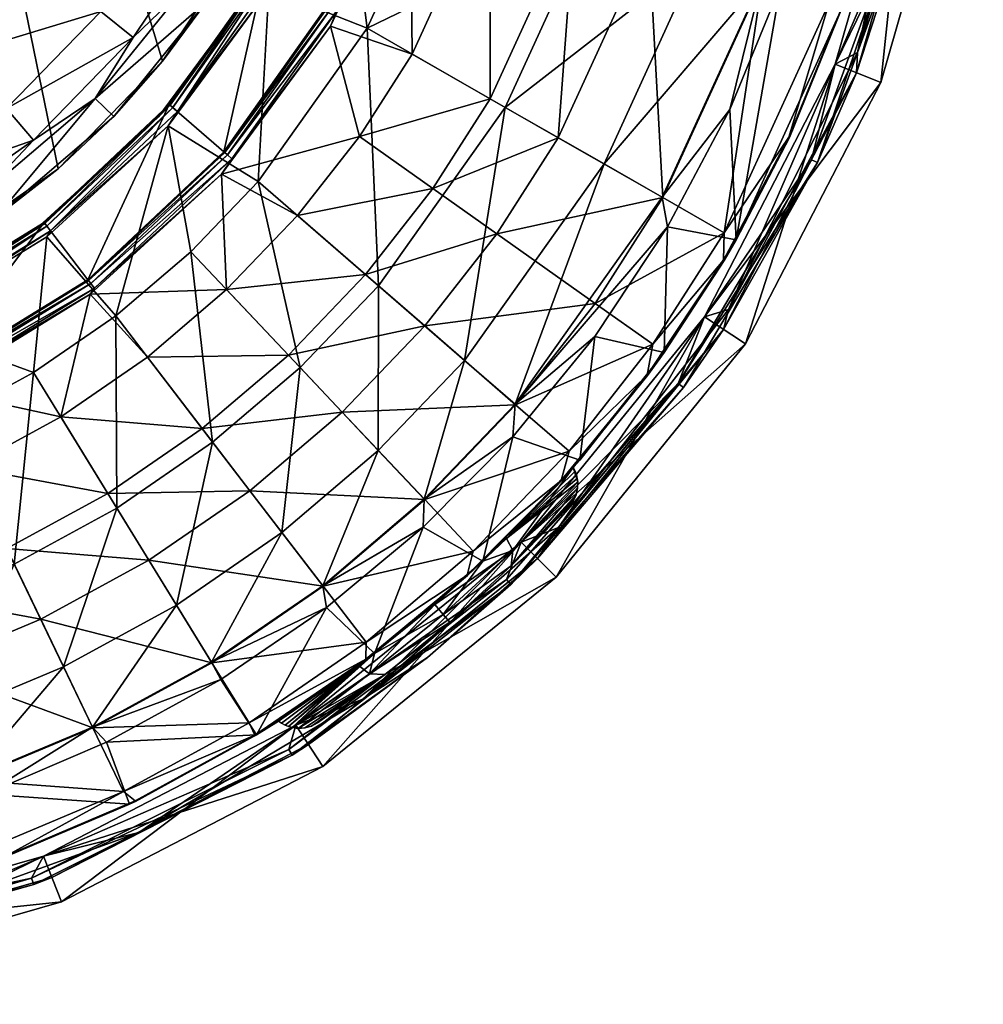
# Model space of a CAD drawing. Header units: centimetres. Extents: x -25.2 to 4.4, y -8.1 to 31.1.
# Tile 9 of 256: x -19.2 to -16.3, y -8.1 to -5.1. Entities that reach past the tile are written whole.
import ezdxf

# ---------------------------------------------------------------- set-up
doc = ezdxf.new("R2010")
doc.units = ezdxf.units.CM
for name, color, linetype, true_color in [('289', 7, 'Continuous', 0x080888), ('291', 7, 'Continuous', 0x080888), ('295', 7, 'Continuous', 0x080888)]:
    doc.layers.add(name, color=color, linetype=linetype, true_color=true_color)

msp = doc.modelspace()

# ---------------------------------------------------------------- meshes
at = {"layer": '289', "color": 254, "true_color": 0xcad1ee}
mesh = msp.add_polyface(dxfattribs=at)
corners = [(-16.7993, -5.5518, 16.4444), (-16.5301, -4.7523, 16.4644), (-16.5107, -4.7572, 16.4444), (-16.3988, -3.8856, 16.4644), (-16.3788, -3.8866, 16.4444), (-16.8173, -5.5432, 16.4644), (-16.5152, -4.4531, 16.4644), (-16.5152, -4.4531, 27.6144), (-16.4448, -3.7753, 27.2196), (-16.4436, -3.6956, 27.412), (-16.4435, -3.6716, 27.4144), (-16.4438, -3.7194, 27.4049), (-16.4441, -3.7413, 27.3931), (-16.4444, -3.7599, 27.3778), (-16.4448, -3.7753, 27.3591), (-16.4451, -3.787, 27.3372), (-16.4453, -3.7942, 27.3134), (-16.4454, -3.7966, 27.2894), (-16.4453, -3.7942, 27.2653), (-16.4438, -3.7194, 27.1739), (-16.4436, -3.6956, 27.1667), (-16.4441, -3.7413, 27.1857), (-16.4444, -3.7599, 27.201), (-16.4451, -3.787, 27.2415), (-16.7451, -5.2525, 27.6144), (-16.7451, -5.2525, 16.4644), (-17.1436, -6.0218, 16.4644), (-16.6056, -5.3077, 27.6144), (-16.5152, -4.4531, 27.6144), (-16.7451, -5.2525, 27.6144), (-17.0181, -6.1039, 27.6144), (-16.4435, -3.6716, 27.6144), (-16.3677, -4.4804, 27.6144), (-16.2935, -3.6716, 27.6144), (-16.2935, -3.6716, 27.6144), (-16.3677, -4.4804, 16.1144), (-16.2935, -3.6716, 16.1144), (-16.6056, -5.3077, 16.1144), (-16.6056, -5.3077, 27.6144), (-17.0181, -6.1039, 16.1144), (-16.3677, -4.4804, 27.6144), (-16.7451, -5.2525, 16.4644), (-16.5301, -4.7523, 16.4644), (-16.8173, -5.5432, 16.4644), (-16.5152, -4.4531, 16.4644), (-16.3988, -3.8856, 16.4644), (-16.4435, -3.6716, 16.4644), (-16.4464, -4.4658, 16.3344), (-16.3788, -3.8866, 16.4444), (-16.3735, -3.6716, 16.4444), (-16.5107, -4.7572, 16.4444), (-16.68, -5.2783, 16.3344), (-16.7993, -5.5518, 16.4444), (-16.7451, -5.2525, 16.1144), (-16.6056, -5.3077, 16.1144), (-17.1436, -6.0218, 16.1144), (-16.3677, -4.4804, 16.1144), (-16.5152, -4.4531, 16.1144), (-16.2935, -3.6716, 16.1144), (-16.447, -4.3513, 16.3144), (-16.4464, -4.4658, 16.3344), (-16.3935, -3.6716, 16.3144), (-16.6774, -5.2162, 16.3144), (-16.68, -5.2783, 16.3344), (-17.07, -5.9998, 16.3144), (-16.7451, -5.2525, 16.3144), (-16.7451, -5.2525, 16.1144), (-17.1436, -6.0218, 16.1144), (-16.5152, -4.4531, 16.1144), (-16.5152, -4.4531, 16.3144), (-16.4435, -3.6716, 16.3144), (-16.5152, -4.4531, 16.3144), (-16.447, -4.3513, 16.3144), (-16.4435, -3.6716, 16.3144), (-16.6774, -5.2162, 16.3144), (-16.7451, -5.2525, 16.3144), (-17.07, -5.9998, 16.3144)]
mesh.append_faces([[corners[k] for k in face] for face in [(0, 1, 2), (2, 3, 4), (2, 1, 3), (1, 0, 5), (6, 7, 8), (9, 7, 10), (11, 7, 9), (12, 7, 11), (13, 7, 12), (14, 7, 13), (15, 7, 14), (16, 7, 15), (17, 7, 16), (18, 7, 17), (6, 19, 20), (6, 21, 19), (6, 22, 21), (23, 7, 18), (8, 7, 23), (24, 25, 26), (7, 25, 24), (6, 8, 22), (7, 6, 25), (27, 28, 29), (29, 30, 27), (31, 32, 33), (28, 32, 31), (28, 27, 32), (34, 35, 36), (37, 38, 39), (35, 38, 37), (35, 40, 38), (35, 34, 40), (41, 42, 43), (44, 42, 41), (44, 45, 42), (46, 45, 44), (47, 48, 49), (47, 50, 48), (51, 50, 47), (51, 52, 50), (53, 54, 55), (53, 56, 54), (57, 56, 53), (57, 58, 56), (59, 60, 61), (62, 60, 59), (62, 63, 60), (64, 63, 62), (65, 66, 67), (65, 68, 66), (69, 68, 65), (70, 68, 69), (71, 72, 73), (71, 74, 72), (75, 74, 71), (75, 76, 74)]], dxfattribs={"color": 254})
mesh = msp.add_polyface(dxfattribs=at)
corners = [(-18.4102, -7.3401, 16.4644), (-17.733, -6.837, 16.4444), (-18.3995, -7.357, 16.4444), (-17.7468, -6.8225, 16.4644), (-17.2234, -6.2255, 16.4644), (-17.2072, -6.2372, 16.4444), (-16.7993, -5.5518, 16.4444), (-16.8173, -5.5432, 16.4644), (-17.7015, -6.7086, 27.6144), (-18.3883, -7.2665, 16.4644), (-18.3883, -7.2665, 27.6144), (-17.7015, -6.7086, 16.4644), (-17.1436, -6.0218, 27.6144), (-17.1436, -6.0218, 16.4644), (-16.7451, -5.2525, 27.6144), (-17.1436, -6.0218, 27.6144), (-17.0181, -6.1039, 27.6144), (-16.7451, -5.2525, 27.6144), (-17.5954, -6.8146, 27.6144), (-17.7015, -6.7086, 27.6144), (-18.3062, -7.392, 27.6144), (-18.3883, -7.2665, 27.6144), (-18.3062, -7.392, 16.1144), (-18.3062, -7.392, 27.6144), (-19.1024, -7.8045, 27.6144), (-17.5954, -6.8146, 16.1144), (-17.5954, -6.8146, 27.6144), (-17.0181, -6.1039, 16.1144), (-17.0181, -6.1039, 27.6144), (-16.6056, -5.3077, 27.6144), (-18.3883, -7.2665, 16.4644), (-17.7468, -6.8225, 16.4644), (-18.4102, -7.3401, 16.4644), (-17.7015, -6.7086, 16.4644), (-17.2234, -6.2255, 16.4644), (-17.1436, -6.0218, 16.4644), (-16.8173, -5.5432, 16.4644), (-16.7451, -5.2525, 16.4644), (-17.085, -6.0601, 16.3344), (-16.7993, -5.5518, 16.4444), (-16.68, -5.2783, 16.3344), (-17.2072, -6.2372, 16.4444), (-17.652, -6.7581, 16.3344), (-17.733, -6.837, 16.4444), (-17.9873, -7.0603, 16.3344), (-18.3995, -7.357, 16.4444), (-18.35, -7.325, 16.3344), (-17.0181, -6.1039, 16.1144), (-17.7015, -6.7086, 16.1144), (-17.1436, -6.0218, 16.1144), (-16.6056, -5.3077, 16.1144), (-18.3883, -7.2665, 16.1144), (-17.5954, -6.8146, 16.1144), (-18.3062, -7.392, 16.1144), (-17.07, -5.9998, 16.3144), (-17.085, -6.0601, 16.3344), (-16.68, -5.2783, 16.3344), (-17.5876, -6.6633, 16.3144), (-17.652, -6.7581, 16.3344), (-18.1846, -7.1867, 16.3144), (-17.9873, -7.0603, 16.3344), (-18.35, -7.325, 16.3344), (-18.8669, -7.5928, 16.3144), (-18.3883, -7.2665, 16.3144), (-17.7015, -6.7086, 16.1144), (-18.3883, -7.2665, 16.1144), (-17.7015, -6.7086, 16.3144), (-17.1436, -6.0218, 16.3144), (-17.1436, -6.0218, 16.1144), (-16.7451, -5.2525, 16.3144), (-17.1436, -6.0218, 16.3144), (-17.07, -5.9998, 16.3144), (-16.7451, -5.2525, 16.3144), (-17.5876, -6.6633, 16.3144), (-17.7015, -6.7086, 16.3144), (-18.1846, -7.1867, 16.3144), (-18.3883, -7.2665, 16.3144), (-18.8669, -7.5928, 16.3144)]
mesh.append_faces([[corners[k] for k in face] for face in [(0, 1, 2), (3, 1, 0), (4, 1, 3), (4, 5, 1), (4, 6, 5), (7, 6, 4), (8, 9, 10), (8, 11, 9), (12, 11, 8), (12, 13, 11), (14, 13, 12), (15, 16, 17), (15, 18, 16), (19, 18, 15), (19, 20, 18), (21, 20, 19), (22, 23, 24), (25, 23, 22), (25, 26, 23), (27, 26, 25), (27, 28, 26), (27, 29, 28), (30, 31, 32), (33, 31, 30), (33, 34, 31), (35, 34, 33), (35, 36, 34), (37, 36, 35), (38, 39, 40), (38, 41, 39), (42, 41, 38), (42, 43, 41), (44, 43, 42), (44, 45, 43), (46, 45, 44), (47, 48, 49), (49, 50, 47), (51, 52, 53), (48, 52, 51), (48, 47, 52), (54, 55, 56), (57, 55, 54), (57, 58, 55), (59, 58, 57), (59, 60, 58), (59, 61, 60), (62, 61, 59), (63, 64, 65), (66, 64, 63), (67, 64, 66), (67, 68, 64), (69, 68, 67), (70, 71, 72), (70, 73, 71), (74, 73, 70), (74, 75, 73), (76, 75, 74), (76, 77, 75)]], dxfattribs={"color": 254})
mesh = msp.add_polyface(dxfattribs=at)
corners = [(-20.0588, -7.9631, 16.4644), (-20.5101, -8.0306, 16.4444), (-20.9536, -8.0313, 16.4444), (-20.0557, -7.9828, 16.4444), (-19.1939, -7.7327, 16.4644), (-19.1868, -7.7514, 16.4444), (-18.3995, -7.357, 16.4444), (-18.4102, -7.3401, 16.4644), (-19.957, -7.8949, 27.6144), (-20.7385, -7.9666, 16.4644), (-20.7385, -7.9666, 27.6144), (-19.957, -7.8949, 16.4644), (-19.1576, -7.665, 27.6144), (-19.1576, -7.665, 16.4644), (-18.3883, -7.2665, 27.6144), (-18.3883, -7.2665, 16.4644), (-18.3883, -7.2665, 27.6144), (-19.1024, -7.8045, 27.6144), (-18.3062, -7.392, 27.6144), (-19.1576, -7.665, 27.6144), (-19.9297, -8.0423, 27.6144), (-19.957, -7.8949, 27.6144), (-20.7385, -8.1166, 27.6144), (-20.7385, -7.9666, 27.6144), (-20.7385, -8.1166, 16.1144), (-19.9297, -8.0423, 27.6144), (-20.7385, -8.1166, 27.6144), (-19.9297, -8.0423, 16.1144), (-19.1024, -7.8045, 16.1144), (-19.1024, -7.8045, 27.6144), (-18.3062, -7.392, 16.1144), (-20.7385, -7.9666, 16.4644), (-20.0588, -7.9631, 16.4644), (-20.9526, -8.0113, 16.4644), (-19.957, -7.8949, 16.4644), (-19.1939, -7.7327, 16.4644), (-19.1576, -7.665, 16.4644), (-18.4102, -7.3401, 16.4644), (-18.3883, -7.2665, 16.4644), (-19.1318, -7.7301, 16.3344), (-18.3995, -7.357, 16.4444), (-18.35, -7.325, 16.3344), (-19.1868, -7.7514, 16.4444), (-19.9443, -7.9637, 16.3344), (-20.0557, -7.9828, 16.4444), (-20.7385, -8.0366, 16.3344), (-20.5101, -8.0306, 16.4444), (-20.7385, -7.9666, 16.1144), (-19.9297, -8.0423, 16.1144), (-20.7385, -8.1166, 16.1144), (-19.957, -7.8949, 16.1144), (-19.1024, -7.8045, 16.1144), (-19.1576, -7.665, 16.1144), (-18.3062, -7.392, 16.1144), (-18.3883, -7.2665, 16.1144), (-18.8669, -7.5928, 16.3144), (-19.1318, -7.7301, 16.3344), (-18.35, -7.325, 16.3344), (-19.6578, -7.88, 16.3144), (-19.9443, -7.9637, 16.3344), (-20.5244, -8.0113, 16.3144), (-20.7385, -8.0366, 16.3344), (-20.7385, -7.9666, 16.3144), (-19.957, -7.8949, 16.1144), (-20.7385, -7.9666, 16.1144), (-19.957, -7.8949, 16.3144), (-19.1576, -7.665, 16.1144), (-19.1576, -7.665, 16.3144), (-18.3883, -7.2665, 16.3144), (-18.3883, -7.2665, 16.1144), (-19.1576, -7.665, 16.3144), (-18.8669, -7.5928, 16.3144), (-18.3883, -7.2665, 16.3144), (-19.6578, -7.88, 16.3144), (-19.957, -7.8949, 16.3144), (-20.5244, -8.0113, 16.3144), (-20.7385, -7.9666, 16.3144)]
mesh.append_faces([[corners[k] for k in face] for face in [(0, 1, 2), (0, 3, 1), (4, 3, 0), (4, 5, 3), (4, 6, 5), (7, 6, 4), (8, 9, 10), (8, 11, 9), (12, 11, 8), (12, 13, 11), (14, 13, 12), (14, 15, 13), (16, 17, 18), (19, 17, 16), (19, 20, 17), (21, 20, 19), (21, 22, 20), (23, 22, 21), (24, 25, 26), (27, 25, 24), (28, 25, 27), (28, 29, 25), (30, 29, 28), (31, 32, 33), (34, 32, 31), (34, 35, 32), (36, 35, 34), (36, 37, 35), (38, 37, 36), (39, 40, 41), (39, 42, 40), (43, 42, 39), (43, 44, 42), (45, 44, 43), (45, 46, 44), (47, 48, 49), (50, 48, 47), (50, 51, 48), (52, 51, 50), (52, 53, 51), (54, 53, 52), (55, 56, 57), (58, 56, 55), (58, 59, 56), (60, 59, 58), (60, 61, 59), (62, 63, 64), (65, 63, 62), (65, 66, 63), (67, 66, 65), (68, 66, 67), (68, 69, 66), (70, 71, 72), (70, 73, 71), (74, 73, 70), (74, 75, 73), (76, 75, 74)]], dxfattribs={"color": 254})
at = {"layer": '291', "color": 7, "true_color": 0xffffff}
mesh = msp.add_polyface(dxfattribs=at)
corners = [(-18.2917, -5.0735, 21.0144), (-18.2917, -5.0735, 20.2611), (-18.0774, -4.6048, 20.2611), (-18.6078, -5.5188, 21.0144), (-18.285, -4.532, 21.0144), (-18.0774, -4.6048, 21.0144), (-18.1694, -4.0712, 21.0144), (-18.2917, -5.0735, 21.0144), (-18.4826, -4.9641, 21.0144), (-18.6078, -5.5188, 21.0144), (-18.2634, -5.0897, 20.1516), (-18.2824, -5.1358, 20.1417), (-18.0402, -4.6179, 20.1417), (-18.2888, -5.0751, 20.2247), (-18.2917, -5.0735, 20.2611), (-18.6053, -5.521, 20.2247), (-18.0774, -4.6048, 20.2611), (-18.0467, -4.6156, 20.1516), (-18.2795, -5.0804, 20.1875), (-18.0642, -4.6095, 20.1875), (-18.5972, -5.528, 20.1875), (-18.4826, -4.9641, 21.0144), (-18.5053, -5.0029, 20.1821), (-18.774, -5.3747, 21.0144), (-18.285, -4.532, 20.1821), (-18.285, -4.532, 21.0144), (-18.1694, -4.0712, 21.0144), (-18.1694, -4.0712, 20.1821), (-18.1406, -3.5685, 21.0144), (-18.4704, -4.9711, 20.1085), (-18.2543, -4.5428, 20.0727), (-18.4543, -4.9803, 20.0727), (-18.4704, -5.0237, 20.0613), (-18.7494, -5.3961, 20.0727), (-18.2468, -4.5454, 20.0613), (-18.5053, -5.0029, 20.1821), (-18.4797, -4.9657, 20.1457), (-18.7715, -5.3769, 20.1457), (-18.285, -4.532, 20.1821), (-18.2819, -4.5331, 20.1457), (-18.2718, -4.5367, 20.1085), (-18.7634, -5.3839, 20.1085), (-18.2468, -4.5454, 20.0613), (-18.1713, -5.1424, 19.6047), (-18.4704, -5.0237, 20.0613), (-18.2468, -4.5454, 20.0613), (-18.1372, -4.0762, 20.0727), (-18.1227, -4.0322, 20.0613), (-18.2543, -4.5428, 20.0727), (-18.1556, -4.0734, 20.1085), (-18.2718, -4.5367, 20.1085), (-18.1661, -4.0717, 20.1457), (-18.2819, -4.5331, 20.1457), (-18.1694, -4.0712, 20.1821), (-18.285, -4.532, 20.1821)]
mesh.append_faces([[corners[k] for k in face] for face in [(0, 1, 2), (3, 1, 0), (4, 5, 6), (4, 7, 5), (8, 7, 4), (8, 9, 7), (10, 11, 12), (13, 14, 15), (13, 16, 14), (17, 18, 10), (19, 13, 18), (20, 10, 18), (15, 18, 13), (21, 22, 23), (21, 24, 22), (25, 24, 21), (26, 24, 25), (26, 27, 24), (28, 27, 26), (29, 30, 31), (31, 32, 33), (31, 34, 32), (31, 30, 34), (35, 36, 37), (38, 36, 35), (39, 36, 38), (40, 36, 39), (40, 29, 36), (30, 29, 40), (33, 29, 31), (41, 36, 29), (42, 43, 44), (45, 46, 47), (48, 46, 45), (48, 49, 46), (50, 49, 48), (50, 51, 49), (52, 51, 50), (53, 52, 54), (53, 51, 52)]], dxfattribs={"color": 7})
mesh = msp.add_polyface(dxfattribs=at)
corners = [(-18.2634, -5.0897, 20.1516), (-18.0402, -4.6179, 20.1417), (-18.0467, -4.6156, 20.1516), (-18.0743, -4.6059, 20.2247), (-18.0774, -4.6048, 20.2611), (-18.2888, -5.0751, 20.2247), (-18.2795, -5.0804, 20.1875), (-18.0642, -4.6095, 20.1875), (-16.7635, -5.0656, 16.8424), (-16.8863, -5.4743, 16.487), (-16.725, -5.0791, 16.487), (-17.0835, -5.7657, 16.8424), (-16.9668, -4.9943, 17.8508), (-17.2705, -5.6585, 17.8508), (-17.3128, -4.873, 18.8384), (-17.5886, -5.4763, 18.8384), (-17.5383, -4.7939, 19.3138), (-17.7959, -5.3575, 19.3138), (-17.797, -4.7032, 19.7716), (-18.0338, -5.2212, 19.7716), (-18.0402, -4.6179, 20.1417), (-18.2824, -5.1358, 20.1417), (-18.1944, -5.4727, 19.7716), (-17.9706, -5.6312, 19.3138), (-16.8863, -5.4743, 16.487), (-16.7232, -5.0798, 16.4425), (-16.725, -5.0791, 16.487), (-16.8845, -5.4751, 16.4425), (-17.4493, -5.5561, 17.7591), (-16.9688, -4.9936, 16.7917), (-17.2723, -5.6575, 16.7917), (-17.0658, -5.3903, 16.1144), (-16.912, -5.0135, 16.1144), (-17.9465, -4.6507, 19.6047), (-18.1713, -5.1424, 19.6047), (-18.2468, -4.5454, 20.0613), (-17.4885, -4.8113, 18.7072), (-17.7502, -5.3837, 18.7072), (-17.1613, -4.9261, 17.7591), (-18.1363, -5.9276, 18.7072), (-16.7232, -5.0798, 16.1144), (-16.8845, -5.4751, 16.4425), (-17.0464, -5.7869, 16.1144), (-16.7232, -5.0798, 16.4425), (-16.5339, -4.3256, 16.1144), (-16.7232, -5.0798, 16.1144), (-16.912, -5.0135, 16.1144), (-16.7968, -4.6232, 16.1144), (-17.0464, -5.7869, 16.1144), (-17.0658, -5.3903, 16.1144), (-16.6042, -4.6698, 16.487), (-16.7635, -5.0656, 16.8424), (-16.725, -5.0791, 16.487), (-16.5761, -4.319, 16.8424), (-16.9668, -4.9943, 17.8508), (-16.7232, -5.0798, 16.4425), (-16.6042, -4.6698, 16.487), (-16.725, -5.0791, 16.487), (-16.9688, -4.9936, 16.7917), (-16.7968, -4.6232, 16.1144), (-16.912, -5.0135, 16.1144)]
mesh.append_faces([[corners[k] for k in face] for face in [(0, 1, 2), (3, 4, 5), (6, 2, 7), (5, 7, 3), (8, 9, 10), (8, 11, 9), (12, 11, 8), (12, 13, 11), (14, 13, 12), (14, 15, 13), (16, 15, 14), (16, 17, 15), (18, 17, 16), (18, 19, 17), (20, 19, 18), (21, 19, 20), (22, 17, 19), (17, 22, 23), (24, 25, 26), (25, 24, 27), (28, 29, 30), (31, 29, 32), (31, 30, 29), (33, 34, 35), (36, 34, 33), (36, 37, 34), (38, 37, 36), (38, 28, 37), (29, 28, 38), (39, 34, 37), (40, 41, 42), (40, 43, 41), (44, 43, 40), (45, 46, 47), (48, 46, 45), (48, 49, 46), (50, 51, 52), (53, 54, 51), (55, 56, 57), (58, 59, 60)]], dxfattribs={"color": 7})
mesh = msp.add_polyface(dxfattribs=at)
corners = [(-18.6078, -5.5188, 21.0144), (-18.6078, -5.5188, 20.2611), (-18.2917, -5.0735, 20.2611), (-19.0219, -5.9089, 21.0144), (-18.774, -5.3747, 21.0144), (-18.6078, -5.5188, 21.0144), (-18.4826, -4.9641, 21.0144), (-19.0219, -5.9089, 21.0144), (-19.1558, -5.7343, 21.0144), (-18.5832, -5.5402, 20.1516), (-18.2824, -5.1358, 20.1417), (-18.2634, -5.0897, 20.1516), (-18.6152, -5.5869, 20.1417), (-19.0021, -5.9347, 20.1516), (-18.6053, -5.521, 20.2247), (-18.6078, -5.5188, 20.2611), (-19.0199, -5.9115, 20.2247), (-18.2917, -5.0735, 20.2611), (-18.5972, -5.528, 20.1875), (-18.2795, -5.0804, 20.1875), (-19.0133, -5.92, 20.1875), (-19.1558, -5.7343, 21.0144), (-18.8079, -5.413, 20.1821), (-19.1715, -5.7463, 20.1821), (-18.774, -5.3747, 21.0144), (-18.5053, -5.0029, 20.1821), (-18.2824, -5.1358, 20.1417), (-18.1944, -5.4727, 19.7716), (-18.0338, -5.2212, 19.7716), (-18.6152, -5.5869, 20.1417), (-18.3833, -5.7135, 19.7716), (-17.9706, -5.6312, 19.3138), (-18.1761, -5.8931, 19.3138), (-19.136, -5.7602, 20.0727), (-18.7778, -5.4402, 20.0613), (-19.147, -5.7786, 20.0613), (-18.7494, -5.3961, 20.0727), (-18.4704, -5.0237, 20.0613), (-18.8079, -5.413, 20.1821), (-19.1538, -5.737, 20.1457), (-19.1715, -5.7463, 20.1821), (-18.7715, -5.3769, 20.1457), (-18.5053, -5.0029, 20.1821), (-18.7634, -5.3839, 20.1085), (-19.1473, -5.7455, 20.1085), (-18.4704, -4.9711, 20.1085), (-18.4797, -4.9657, 20.1457), (-18.7778, -5.4402, 20.0613), (-18.9375, -6.0189, 19.6047), (-19.147, -5.7786, 20.0613), (-18.503, -5.6097, 19.6047), (-18.7082, -5.8237, 19.6047), (-18.4704, -5.0237, 20.0613), (-18.1713, -5.1424, 19.6047), (-18.1363, -5.9276, 18.7072)]
mesh.append_faces([[corners[k] for k in face] for face in [(0, 1, 2), (3, 1, 0), (4, 5, 6), (4, 7, 5), (8, 7, 4), (9, 10, 11), (9, 12, 10), (13, 12, 9), (14, 15, 16), (14, 17, 15), (11, 18, 9), (19, 14, 18), (20, 9, 18), (16, 18, 14), (21, 22, 23), (24, 22, 21), (24, 25, 22), (26, 27, 28), (29, 27, 26), (29, 30, 27), (30, 31, 27), (31, 30, 32), (33, 34, 35), (36, 34, 33), (36, 37, 34), (38, 39, 40), (38, 41, 39), (42, 41, 38), (33, 43, 36), (43, 33, 44), (44, 41, 43), (41, 44, 39), (45, 36, 43), (46, 43, 41), (47, 48, 49), (47, 50, 51), (52, 50, 47), (52, 53, 50), (53, 54, 50)]], dxfattribs={"color": 7})
mesh = msp.add_polyface(dxfattribs=at)
corners = [(-17.3182, -6.1995, 16.487), (-17.3005, -6.1056, 16.8424), (-17.5557, -6.431, 16.8424), (-17.0853, -5.8495, 16.487), (-17.0835, -5.7657, 16.8424), (-16.8863, -5.4743, 16.487), (-18.2473, -6.3122, 18.8384), (-17.7186, -6.2898, 17.8508), (-17.9956, -6.0496, 18.8384), (-18.1761, -5.8931, 19.3138), (-17.7756, -5.7692, 18.8384), (-17.9706, -5.6312, 19.3138), (-17.5886, -5.4763, 18.8384), (-17.7959, -5.3575, 19.3138), (-17.4764, -5.9811, 17.8508), (-17.2705, -5.6585, 17.8508), (-17.3166, -6.2007, 16.4425), (-17.3182, -6.1995, 16.487), (-17.5789, -6.5217, 16.4425), (-17.0853, -5.8495, 16.487), (-17.0836, -5.8505, 16.4425), (-16.8863, -5.4743, 16.487), (-16.8845, -5.4751, 16.4425), (-17.2555, -5.748, 16.1144), (-17.2723, -5.6575, 16.7917), (-17.0658, -5.3903, 16.1144), (-17.7201, -6.2884, 16.7917), (-17.4776, -6.0818, 16.1144), (-17.7275, -6.3876, 16.1144), (-18.1371, -6.429, 17.7591), (-18.1363, -5.9276, 18.7072), (-17.8742, -6.1548, 17.7591), (-17.4493, -5.5561, 17.7591), (-17.7502, -5.3837, 18.7072), (-17.2656, -6.1303, 16.1144), (-17.3166, -6.2007, 16.4425), (-17.5431, -6.4814, 16.3144), (-17.0836, -5.8505, 16.4425), (-17.0464, -5.7869, 16.1144), (-16.8845, -5.4751, 16.4425), (-17.0464, -5.7869, 16.1144), (-17.2555, -5.748, 16.1144), (-17.0658, -5.3903, 16.1144), (-17.2656, -6.1303, 16.1144), (-17.4776, -6.0818, 16.1144), (-17.5234, -6.4589, 16.1144)]
mesh.append_faces([[corners[k] for k in face] for face in [(0, 1, 2), (3, 1, 0), (3, 4, 1), (5, 4, 3), (6, 7, 8), (9, 10, 11), (10, 9, 8), (11, 12, 13), (12, 11, 10), (8, 14, 10), (14, 8, 7), (10, 15, 12), (15, 10, 14), (7, 1, 14), (1, 7, 2), (14, 4, 15), (4, 14, 1), (16, 17, 18), (16, 19, 17), (20, 19, 16), (20, 21, 19), (22, 21, 20), (23, 24, 25), (23, 26, 24), (27, 26, 23), (28, 26, 27), (29, 30, 31), (26, 32, 24), (32, 26, 31), (31, 33, 32), (33, 31, 30), (34, 35, 36), (34, 37, 35), (38, 37, 34), (38, 39, 37), (40, 41, 42), (43, 41, 40), (43, 44, 41), (45, 44, 43)]], dxfattribs={"color": 7})
mesh = msp.add_polyface(dxfattribs=at)
corners = [(-19.0219, -5.9089, 21.0144), (-19.0219, -5.9089, 20.2611), (-18.6078, -5.5188, 20.2611), (-19.5168, -6.2131, 21.0144), (-19.1558, -5.7343, 21.0144), (-19.5168, -6.2131, 21.0144), (-19.0219, -5.9089, 21.0144), (-19.0021, -5.9347, 20.1516), (-19.0151, -5.9533, 20.1417), (-18.6152, -5.5869, 20.1417), (-19.5026, -6.2425, 20.1516), (-19.4879, -6.2431, 20.1417), (-19.0199, -5.9115, 20.2247), (-19.0219, -5.9089, 20.2611), (-19.5153, -6.2162, 20.2247), (-18.6078, -5.5188, 20.2611), (-18.5832, -5.5402, 20.1516), (-19.0133, -5.92, 20.1875), (-18.5972, -5.528, 20.1875), (-19.5107, -6.2258, 20.1875), (-19.1558, -5.7343, 21.0144), (-19.1715, -5.7463, 20.1821), (-19.6014, -6.0097, 20.1821), (-18.6152, -5.5869, 20.1417), (-18.5994, -5.9389, 19.7716), (-18.3833, -5.7135, 19.7716), (-19.0151, -5.9533, 20.1417), (-18.841, -6.1446, 19.7716), (-19.1051, -6.3265, 19.7716), (-19.4879, -6.2431, 20.1417), (-18.6741, -6.3622, 19.3138), (-18.4113, -6.1384, 19.3138), (-18.1761, -5.8931, 19.3138), (-18.2473, -6.3122, 18.8384), (-17.9956, -6.0496, 18.8384), (-19.136, -5.7602, 20.0727), (-19.147, -5.7786, 20.0613), (-19.5837, -6.0462, 20.0613), (-19.1715, -5.7463, 20.1821), (-19.1538, -5.737, 20.1457), (-19.6014, -6.0097, 20.1821), (-19.598, -6.0443, 20.0727), (-19.1473, -5.7455, 20.1085), (-19.606, -6.0275, 20.1085), (-19.147, -5.7786, 20.0613), (-19.1881, -6.1915, 19.6047), (-19.5837, -6.0462, 20.0613), (-18.9375, -6.0189, 19.6047), (-18.7778, -5.4402, 20.0613), (-18.7082, -5.8237, 19.6047), (-18.9338, -6.6049, 18.7072), (-18.1363, -5.9276, 18.7072), (-18.1371, -6.429, 17.7591), (-18.3751, -6.1767, 18.7072), (-18.642, -6.404, 18.7072), (-18.503, -5.6097, 19.6047)]
mesh.append_faces([[corners[k] for k in face] for face in [(0, 1, 2), (3, 1, 0), (4, 5, 6), (7, 8, 9), (10, 8, 7), (10, 11, 8), (12, 13, 14), (12, 15, 13), (16, 17, 7), (18, 12, 17), (19, 7, 17), (14, 17, 12), (20, 21, 22), (23, 24, 25), (26, 24, 23), (26, 27, 24), (26, 28, 27), (29, 28, 26), (28, 30, 27), (27, 31, 24), (31, 27, 30), (24, 32, 25), (32, 24, 31), (30, 33, 31), (31, 34, 32), (34, 31, 33), (35, 36, 37), (38, 39, 40), (41, 42, 35), (43, 39, 42), (44, 45, 46), (44, 47, 45), (48, 49, 47), (47, 50, 45), (51, 52, 53), (54, 49, 53), (49, 54, 47), (53, 55, 51), (55, 53, 49)]], dxfattribs={"color": 7})
mesh = msp.add_polyface(dxfattribs=at)
corners = [(-19.5168, -6.2131, 21.0144), (-19.5168, -6.2131, 20.2611), (-19.0219, -5.9089, 20.2611), (-20.0635, -6.4096, 21.0144), (-19.6121, -6.0149, 21.0144), (-19.5168, -6.2131, 21.0144), (-19.1558, -5.7343, 21.0144), (-20.0635, -6.4096, 21.0144), (-20.1162, -6.196, 21.0144), (-19.5153, -6.2162, 20.2247), (-19.5168, -6.2131, 20.2611), (-20.0627, -6.4128, 20.2247), (-19.0219, -5.9089, 20.2611), (-19.0021, -5.9347, 20.1516), (-19.5107, -6.2258, 20.1875), (-19.5026, -6.2425, 20.1516), (-19.0133, -5.92, 20.1875), (-20.0601, -6.4232, 20.1875), (-20.1162, -6.196, 21.0144), (-20.602, -6.268, 20.1821), (-20.6355, -6.2695, 21.0144), (-20.0871, -6.1886, 20.1821), (-19.6121, -6.0149, 21.0144), (-19.6014, -6.0097, 20.1821), (-19.1558, -5.7343, 21.0144), (-19.136, -5.7602, 20.0727), (-19.5837, -6.0462, 20.0613), (-19.598, -6.0443, 20.0727), (-20.0769, -6.2279, 20.0613), (-20.1083, -6.2276, 20.0727), (-20.5999, -6.3085, 20.0613), (-20.6342, -6.3021, 20.0727), (-20.602, -6.268, 20.1821), (-20.1154, -6.1992, 20.1457), (-20.6353, -6.2728, 20.1457), (-20.0871, -6.1886, 20.1821), (-19.6106, -6.0179, 20.1457), (-19.6014, -6.0097, 20.1821), (-19.1538, -5.737, 20.1457), (-20.1128, -6.2096, 20.1085), (-20.6349, -6.2835, 20.1085), (-19.606, -6.0275, 20.1085), (-19.1473, -5.7455, 20.1085), (-19.5837, -6.0462, 20.0613), (-19.7389, -6.4563, 19.6047), (-20.0769, -6.2279, 20.0613), (-19.4567, -6.3382, 19.6047), (-19.1881, -6.1915, 19.6047)]
mesh.append_faces([[corners[k] for k in face] for face in [(0, 1, 2), (3, 1, 0), (4, 5, 6), (4, 7, 5), (8, 7, 4), (9, 10, 11), (9, 12, 10), (13, 14, 15), (16, 9, 14), (17, 15, 14), (11, 14, 9), (18, 19, 20), (18, 21, 19), (22, 21, 18), (22, 23, 21), (24, 23, 22), (25, 26, 27), (28, 27, 26), (28, 29, 27), (30, 29, 28), (30, 31, 29), (32, 33, 34), (35, 33, 32), (35, 36, 33), (37, 36, 35), (37, 38, 36), (31, 39, 29), (39, 31, 40), (40, 33, 39), (33, 40, 34), (29, 41, 27), (41, 29, 39), (39, 36, 41), (36, 39, 33), (42, 27, 41), (38, 41, 36), (43, 44, 45), (43, 46, 44), (43, 47, 46)]], dxfattribs={"color": 7})
mesh = msp.add_polyface(dxfattribs=at)
corners = [(-19.5026, -6.2425, 20.1516), (-20.0221, -6.4398, 20.1417), (-19.4879, -6.2431, 20.1417), (-19.4879, -6.2431, 20.1417), (-19.388, -6.481, 19.7716), (-19.1051, -6.3265, 19.7716), (-20.0221, -6.4398, 20.1417), (-19.6854, -6.6054, 19.7716), (-19.2692, -6.7281, 19.3138), (-19.5928, -6.8635, 19.3138), (-19.1657, -6.9434, 18.8384), (-19.512, -7.0884, 18.8384), (-19.0069, -7.2739, 17.8508), (-18.9614, -6.56, 19.3138), (-18.6741, -6.3622, 19.3138), (-18.8362, -6.7635, 18.8384), (-18.5287, -6.5517, 18.8384), (-18.2473, -6.3122, 18.8384), (-18.6441, -7.0758, 17.8508), (-18.3055, -6.8426, 17.8508), (-18.5312, -7.2593, 16.8424), (-18.6168, -7.1272, 16.1144), (-18.6452, -7.074, 16.7917), (-18.2946, -6.9073, 16.1144), (-19.0078, -7.272, 16.7917), (-18.965, -7.3182, 16.1144), (-19.8311, -7.3522, 17.7591), (-19.5749, -6.9131, 18.7072), (-19.4578, -7.2395, 17.7591), (-19.2464, -6.7756, 18.7072), (-19.0961, -7.0882, 17.7591), (-19.4567, -6.3382, 19.6047), (-19.7389, -6.4563, 19.6047), (-18.7521, -6.9003, 17.7591), (-18.4309, -6.6791, 17.7591), (-18.9338, -6.6049, 18.7072), (-18.642, -6.404, 18.7072), (-19.1881, -6.1915, 19.6047), (-18.9375, -6.0189, 19.6047), (-18.3751, -6.1767, 18.7072)]
mesh.append_faces([[corners[k] for k in face] for face in [(0, 1, 2), (3, 4, 5), (6, 4, 3), (7, 8, 4), (8, 7, 9), (9, 10, 8), (10, 9, 11), (11, 12, 10), (4, 13, 5), (13, 4, 8), (14, 5, 13), (8, 15, 13), (15, 8, 10), (13, 16, 14), (16, 13, 15), (17, 14, 16), (10, 18, 15), (18, 10, 12), (15, 19, 16), (19, 15, 18), (12, 20, 18), (21, 22, 23), (21, 24, 22), (25, 24, 21), (26, 27, 28), (28, 29, 30), (29, 28, 27), (27, 31, 29), (31, 27, 32), (24, 33, 22), (33, 24, 30), (34, 22, 33), (30, 35, 33), (35, 30, 29), (33, 36, 34), (36, 33, 35), (29, 37, 35), (37, 29, 31), (35, 38, 36), (39, 34, 36)]], dxfattribs={"color": 7})
mesh = msp.add_polyface(dxfattribs=at)
corners = [(-17.5804, -6.5203, 16.487), (-17.5557, -6.431, 16.8424), (-17.8478, -6.7356, 16.8424), (-17.3182, -6.1995, 16.487), (-17.7186, -6.2898, 17.8508), (-18.2473, -6.3122, 18.8384), (-17.9957, -6.5789, 17.8508), (-17.7466, -6.6972, 16.4144), (-17.5377, -6.4919, 16.4144), (-17.5431, -6.4814, 16.4144), (-17.5336, -6.503, 16.4144), (-17.5308, -6.5145, 16.4144), (-17.5294, -6.5261, 16.4144), (-17.5294, -6.5261, 16.3144), (-17.5336, -6.503, 16.3144), (-17.5308, -6.5145, 16.3144), (-17.5431, -6.4814, 16.3144), (-17.7274, -6.7342, 16.3144), (-17.5377, -6.4919, 16.3144), (-17.5789, -6.5217, 16.4425), (-17.3182, -6.1995, 16.487), (-17.5804, -6.5203, 16.487), (-17.5431, -6.4814, 16.4144), (-17.5377, -6.4919, 16.3144), (-17.5431, -6.4814, 16.3144), (-17.5377, -6.4919, 16.4144), (-17.5336, -6.503, 16.3144), (-17.5336, -6.503, 16.4144), (-17.5308, -6.5145, 16.3144), (-17.5308, -6.5145, 16.4144), (-17.5294, -6.5261, 16.3144), (-17.5294, -6.5261, 16.4144), (-17.53, -6.5444, 16.4026), (-17.53, -6.5444, 16.3261), (-17.5344, -6.5638, 16.3929), (-17.5344, -6.5638, 16.3358), (-17.5382, -6.5735, 16.3893), (-17.5382, -6.5735, 16.3395), (-17.543, -6.5828, 16.3866), (-17.543, -6.5828, 16.3422), (-17.7275, -6.3876, 16.1144), (-17.9971, -6.5774, 16.7917), (-17.7201, -6.2884, 16.7917), (-18.0005, -6.6626, 16.1144), (-17.8742, -6.1548, 17.7591), (-17.5431, -6.4814, 16.4144), (-17.5789, -6.5217, 16.4425), (-17.7466, -6.6972, 16.4144), (-17.3166, -6.2007, 16.4425), (-17.5234, -6.4589, 16.1144), (-17.5431, -6.4814, 16.3144), (-17.8185, -6.7667, 16.3144), (-17.2656, -6.1303, 16.1144), (-17.5234, -6.4589, 16.1144), (-17.7275, -6.3876, 16.1144), (-17.4776, -6.0818, 16.1144), (-17.8185, -6.7667, 16.1144)]
mesh.append_faces([[corners[k] for k in face] for face in [(0, 1, 2), (3, 1, 0), (4, 5, 6), (6, 1, 4), (1, 6, 2), (7, 8, 9), (7, 10, 8), (7, 11, 10), (7, 12, 11), (13, 14, 15), (16, 13, 17), (18, 13, 16), (14, 13, 18), (19, 20, 21), (22, 23, 24), (25, 23, 22), (25, 26, 23), (27, 26, 25), (27, 28, 26), (29, 28, 27), (29, 30, 28), (31, 30, 29), (32, 30, 31), (32, 33, 30), (34, 33, 32), (34, 35, 33), (36, 35, 34), (36, 37, 35), (38, 37, 36), (38, 39, 37), (40, 41, 42), (43, 41, 40), (41, 44, 42), (45, 46, 47), (45, 48, 46), (49, 50, 51), (52, 50, 49), (50, 48, 45), (53, 54, 55), (56, 54, 53)]], dxfattribs={"color": 7})
mesh = msp.add_polyface(dxfattribs=at)
corners = [(-18.1751, -7.0654, 16.487), (-18.1743, -7.0136, 16.8424), (-18.5312, -7.2593, 16.8424), (-17.8667, -6.8087, 16.487), (-18.6441, -7.0758, 17.8508), (-18.3055, -6.8426, 17.8508), (-18.5287, -6.5517, 18.8384), (-17.9957, -6.5789, 17.8508), (-18.2473, -6.3122, 18.8384), (-17.8478, -6.7356, 16.8424), (-18.1637, -7.1092, 16.4144), (-18.1974, -7.0846, 16.4144), (-18.3992, -7.2736, 16.4144), (-17.9652, -6.8988, 16.4144), (-17.9392, -6.929, 16.4144), (-18.1483, -7.0475, 16.3144), (-18.1637, -7.1092, 16.3144), (-18.3992, -7.2736, 16.3144), (-17.9392, -6.929, 16.3144), (-17.9197, -6.9518, 16.3444), (-18.1637, -7.1092, 16.3144), (-17.9392, -6.929, 16.3144), (-18.1167, -7.1113, 16.3444), (-18.1167, -7.1113, 16.3844), (-18.1167, -7.1113, 16.3444), (-17.9197, -6.9518, 16.3444), (-18.3224, -7.2587, 16.3844), (-18.1637, -7.1092, 16.4144), (-17.9197, -6.9518, 16.3844), (-17.9392, -6.929, 16.4144), (-18.1167, -7.1113, 16.3844), (-18.381, -7.2757, 16.4026), (-18.1739, -7.067, 16.4425), (-18.1751, -7.0654, 16.487), (-18.5121, -7.2978, 16.4425), (-17.8667, -6.8087, 16.487), (-18.0005, -6.6626, 16.1144), (-18.3067, -6.841, 16.7917), (-17.9971, -6.5774, 16.7917), (-18.2946, -6.9073, 16.1144), (-18.6452, -7.074, 16.7917), (-18.4309, -6.6791, 17.7591), (-18.1371, -6.429, 17.7591), (-17.8742, -6.1548, 17.7591), (-18.3751, -6.1767, 18.7072), (-17.9652, -6.8988, 16.4144), (-18.1739, -7.067, 16.4425), (-18.1974, -7.0846, 16.4144), (-17.8653, -6.8102, 16.4425), (-18.5121, -7.2978, 16.4425), (-18.1483, -7.0475, 16.1144), (-18.1483, -7.0475, 16.3144), (-18.4414, -7.2534, 16.3144), (-17.8185, -6.7667, 16.1144), (-18.2946, -6.9073, 16.1144), (-18.5088, -7.2957, 16.1144), (-18.6168, -7.1272, 16.1144), (-18.1483, -7.0475, 16.1144), (-18.0005, -6.6626, 16.1144), (-17.8185, -6.7667, 16.1144)]
mesh.append_faces([[corners[k] for k in face] for face in [(0, 1, 2), (3, 1, 0), (4, 1, 5), (1, 4, 2), (6, 7, 8), (7, 6, 5), (5, 9, 7), (9, 5, 1), (10, 11, 12), (10, 13, 11), (14, 13, 10), (15, 16, 17), (15, 18, 16), (19, 20, 21), (22, 20, 19), (23, 24, 25), (26, 24, 23), (27, 28, 29), (27, 30, 28), (31, 30, 27), (32, 33, 34), (32, 35, 33), (36, 37, 38), (39, 37, 36), (39, 40, 37), (40, 41, 37), (37, 42, 38), (42, 37, 41), (43, 38, 42), (41, 44, 42), (45, 46, 47), (45, 48, 46), (49, 47, 46), (50, 51, 52), (53, 51, 50), (54, 55, 56), (57, 58, 59), (57, 54, 58), (55, 54, 57)]], dxfattribs={"color": 7})
mesh = msp.add_polyface(dxfattribs=at)
corners = [(-17.8667, -6.8087, 16.487), (-17.8478, -6.7356, 16.8424), (-18.1743, -7.0136, 16.8424), (-17.5804, -6.5203, 16.487), (-17.7274, -6.7342, 16.4144), (-17.9652, -6.8988, 16.4144), (-17.9392, -6.929, 16.4144), (-17.7466, -6.6972, 16.4144), (-17.5294, -6.5261, 16.4144), (-17.8185, -6.7667, 16.3144), (-17.9392, -6.929, 16.3144), (-18.1483, -7.0475, 16.3144), (-17.7274, -6.7342, 16.3144), (-17.5431, -6.4814, 16.3144), (-17.53, -6.5444, 16.3261), (-17.7274, -6.7342, 16.3144), (-17.5294, -6.5261, 16.3144), (-17.7324, -6.781, 16.3444), (-17.543, -6.5828, 16.3422), (-17.5556, -6.5998, 16.3444), (-17.5382, -6.5735, 16.3395), (-17.5344, -6.5638, 16.3358), (-17.9392, -6.929, 16.3144), (-17.9197, -6.9518, 16.3444), (-17.7324, -6.781, 16.3844), (-17.5556, -6.5998, 16.3444), (-17.5556, -6.5998, 16.3844), (-17.7324, -6.781, 16.3444), (-17.9197, -6.9518, 16.3844), (-17.9197, -6.9518, 16.3444), (-18.1167, -7.1113, 16.3844), (-17.7274, -6.7342, 16.4144), (-17.53, -6.5444, 16.4026), (-17.5294, -6.5261, 16.4144), (-17.543, -6.5828, 16.3866), (-17.7324, -6.781, 16.3844), (-17.5556, -6.5998, 16.3844), (-17.5382, -6.5735, 16.3893), (-17.5344, -6.5638, 16.3929), (-17.9392, -6.929, 16.4144), (-17.9197, -6.9518, 16.3844), (-17.8653, -6.8102, 16.4425), (-17.8667, -6.8087, 16.487), (-18.1739, -7.067, 16.4425), (-17.5804, -6.5203, 16.487), (-17.5789, -6.5217, 16.4425), (-17.543, -6.5828, 16.3422), (-17.5556, -6.5998, 16.3844), (-17.5556, -6.5998, 16.3444), (-17.543, -6.5828, 16.3866), (-17.7466, -6.6972, 16.4144), (-17.8653, -6.8102, 16.4425), (-17.9652, -6.8988, 16.4144), (-17.5789, -6.5217, 16.4425), (-17.8185, -6.7667, 16.1144), (-17.8185, -6.7667, 16.3144), (-18.1483, -7.0475, 16.3144), (-17.5234, -6.4589, 16.1144), (-17.8185, -6.7667, 16.1144), (-18.0005, -6.6626, 16.1144), (-17.7275, -6.3876, 16.1144)]
mesh.append_faces([[corners[k] for k in face] for face in [(0, 1, 2), (3, 1, 0), (4, 5, 6), (7, 4, 8), (5, 4, 7), (9, 10, 11), (9, 12, 10), (13, 12, 9), (14, 15, 16), (17, 18, 19), (17, 20, 18), (17, 21, 20), (17, 14, 21), (17, 15, 14), (17, 22, 15), (23, 22, 17), (24, 25, 26), (24, 27, 25), (28, 27, 24), (28, 29, 27), (30, 29, 28), (31, 32, 33), (34, 35, 36), (37, 35, 34), (38, 35, 37), (32, 35, 38), (31, 35, 32), (39, 35, 31), (39, 40, 35), (41, 42, 43), (41, 44, 42), (45, 44, 41), (46, 47, 48), (47, 46, 49), (50, 51, 52), (50, 53, 51), (54, 55, 56), (57, 55, 54), (58, 59, 60)]], dxfattribs={"color": 7})
mesh = msp.add_polyface(dxfattribs=at)
corners = [(-18.1751, -7.0654, 16.487), (-18.5312, -7.2593, 16.8424), (-18.5131, -7.2961, 16.487), (-18.4318, -7.2602, 16.4144), (-18.1974, -7.0846, 16.4144), (-18.4414, -7.2534, 16.4144), (-18.4215, -7.266, 16.4144), (-18.4105, -7.2704, 16.4144), (-18.3992, -7.2736, 16.4144), (-18.1483, -7.0475, 16.3144), (-18.4318, -7.2602, 16.3144), (-18.4414, -7.2534, 16.3144), (-18.4215, -7.266, 16.3144), (-18.4105, -7.2704, 16.3144), (-18.3992, -7.2736, 16.3144), (-18.381, -7.2757, 16.3261), (-18.1167, -7.1113, 16.3444), (-18.3612, -7.2743, 16.3358), (-18.1637, -7.1092, 16.3144), (-18.3992, -7.2736, 16.3144), (-18.3411, -7.2686, 16.3422), (-18.3224, -7.2587, 16.3444), (-18.1167, -7.1113, 16.3444), (-18.3224, -7.2587, 16.3844), (-18.3224, -7.2587, 16.3444), (-18.1167, -7.1113, 16.3844), (-18.381, -7.2757, 16.4026), (-18.3612, -7.2743, 16.3929), (-18.1637, -7.1092, 16.4144), (-18.3992, -7.2736, 16.4144), (-18.3411, -7.2686, 16.3866), (-18.3224, -7.2587, 16.3844), (-18.5121, -7.2978, 16.4425), (-18.1751, -7.0654, 16.487), (-18.5131, -7.2961, 16.487), (-18.3411, -7.2686, 16.3866), (-18.3224, -7.2587, 16.3444), (-18.3224, -7.2587, 16.3844), (-18.4414, -7.2534, 16.3144), (-18.4318, -7.2602, 16.4144), (-18.4414, -7.2534, 16.4144), (-18.4318, -7.2602, 16.3144), (-18.4215, -7.266, 16.4144), (-18.4215, -7.266, 16.3144), (-18.4105, -7.2704, 16.3144), (-18.4105, -7.2704, 16.4144), (-18.3992, -7.2736, 16.3144), (-18.3992, -7.2736, 16.4144), (-18.381, -7.2757, 16.3261), (-18.381, -7.2757, 16.4026), (-18.3612, -7.2743, 16.3358), (-18.3612, -7.2743, 16.3929), (-18.3411, -7.2686, 16.3422), (-18.5121, -7.2978, 16.4425), (-18.4414, -7.2534, 16.4144), (-18.1974, -7.0846, 16.4144), (-18.5088, -7.2957, 16.1144), (-18.4414, -7.2534, 16.3144), (-18.1483, -7.0475, 16.1144)]
mesh.append_faces([[corners[k] for k in face] for face in [(0, 1, 2), (3, 4, 5), (6, 4, 3), (7, 4, 6), (8, 4, 7), (9, 10, 11), (9, 12, 10), (9, 13, 12), (9, 14, 13), (15, 16, 17), (18, 15, 19), (20, 16, 21), (17, 16, 20), (16, 15, 18), (22, 23, 24), (25, 26, 27), (26, 28, 29), (25, 30, 31), (25, 27, 30), (32, 33, 34), (35, 36, 37), (38, 39, 40), (41, 39, 38), (41, 42, 39), (43, 42, 41), (44, 42, 43), (44, 45, 42), (46, 45, 44), (46, 47, 45), (48, 47, 46), (48, 49, 47), (50, 49, 48), (50, 51, 49), (52, 51, 50), (52, 35, 51), (36, 35, 52), (53, 54, 55), (56, 57, 54), (58, 57, 56)]], dxfattribs={"color": 7})
mesh = msp.add_polyface(dxfattribs=at)
corners = [(-18.9135, -7.4681, 16.8424), (-18.5131, -7.2961, 16.487), (-18.5312, -7.2593, 16.8424), (-18.8784, -7.4964, 16.487), (-19.2667, -7.6619, 16.487), (-19.3153, -7.6363, 16.8424), (-19.6729, -7.7891, 16.487), (-19.7302, -7.7615, 16.8424), (-19.8695, -7.1963, 18.8384), (-19.3882, -7.4334, 17.8508), (-19.512, -7.0884, 18.8384), (-19.7818, -7.5523, 17.8508), (-19.0069, -7.2739, 17.8508), (-19.6724, -7.791, 16.4425), (-19.2667, -7.6619, 16.487), (-19.6729, -7.7891, 16.487), (-19.266, -7.6638, 16.4425), (-18.8784, -7.4964, 16.487), (-18.8775, -7.4982, 16.4425), (-18.5131, -7.2961, 16.487), (-18.5121, -7.2978, 16.4425), (-19.3352, -7.476, 16.1144), (-19.0078, -7.272, 16.7917), (-18.965, -7.3182, 16.1144), (-19.3889, -7.4315, 16.7917), (-19.7225, -7.5972, 16.1144), (-19.7822, -7.5503, 16.7917), (-19.4578, -7.2395, 17.7591), (-19.0961, -7.0882, 17.7591), (-19.3009, -7.6765, 16.1144), (-19.6724, -7.791, 16.4425), (-19.7199, -7.803, 16.1144), (-19.266, -7.6638, 16.4425), (-18.895, -7.5066, 16.1144), (-18.8775, -7.4982, 16.4425), (-18.5088, -7.2957, 16.1144), (-18.5121, -7.2978, 16.4425), (-18.4414, -7.2534, 16.4144), (-19.7225, -7.5972, 16.1144), (-19.3009, -7.6765, 16.1144), (-19.7199, -7.803, 16.1144), (-19.3352, -7.476, 16.1144), (-18.895, -7.5066, 16.1144), (-18.965, -7.3182, 16.1144), (-18.5088, -7.2957, 16.1144), (-18.6168, -7.1272, 16.1144)]
mesh.append_faces([[corners[k] for k in face] for face in [(0, 1, 2), (0, 3, 1), (0, 4, 3), (5, 4, 0), (5, 6, 4), (7, 6, 5), (8, 9, 10), (11, 5, 9), (5, 11, 7), (12, 10, 9), (9, 0, 12), (0, 9, 5), (2, 12, 0), (13, 14, 15), (16, 14, 13), (16, 17, 14), (18, 17, 16), (18, 19, 17), (20, 19, 18), (21, 22, 23), (21, 24, 22), (25, 24, 21), (25, 26, 24), (26, 27, 24), (24, 28, 22), (28, 24, 27), (29, 30, 31), (29, 32, 30), (33, 32, 29), (33, 34, 32), (35, 34, 33), (35, 36, 34), (35, 37, 36), (38, 39, 40), (41, 39, 38), (41, 42, 39), (43, 42, 41), (43, 44, 42), (45, 44, 43)]], dxfattribs={"color": 7})
at = {"layer": '295', "color": 254, "true_color": 0xcad1ee}
mesh = msp.add_polyface(dxfattribs=at)
corners = [(-18.7944, -5.2433, 20.5803), (-19.9928, -1.2854, 20.5803), (-18.5408, -4.8633, 20.5803), (-19.1128, -5.5708, 20.5803), (-19.5094, -5.8485, 20.5803), (-19.5471, -4.3176, 22.736), (-19.642, -4.2418, 22.8257), (-19.6846, -4.5236, 22.736), (-19.4449, -4.0758, 22.736), (-19.5518, -4.017, 22.8257), (-19.3901, -3.808, 22.736), (-19.5079, -3.7866, 22.8257), (-19.3908, -3.5288, 22.736), (-19.2138, -4.4983, 22.373), (-19.3897, -4.762, 22.373), (-19.083, -4.1889, 22.373), (-19.0129, -3.8461, 22.373), (-19.0041, -3.6679, 22.373), (-19.0137, -3.4888, 22.373), (-18.6985, -3.6673, 21.946), (-18.9452, -4.644, 21.946), (-18.7914, -4.2801, 21.946), (-18.7089, -3.8769, 21.946), (-19.5443, -3.5544, 22.8257), (-19.5079, -3.7866, 22.8257), (-19.5088, -3.547, 22.8257), (-19.5412, -3.7519, 22.8257), (-19.57, -3.9444, 22.8257), (-19.5518, -4.017, 22.8257), (-19.6275, -4.125, 22.8257), (-19.642, -4.2418, 22.8257), (-19.5412, -3.7519, 22.8257), (-19.6939, -3.7772, 23.9257), (-19.57, -3.9444, 22.8257), (-19.6944, -3.5609, 23.9257), (-19.5443, -3.5544, 22.8257)]
mesh.append_faces([[corners[k] for k in face] for face in [(0, 1, 2), (3, 1, 0), (4, 1, 3), (5, 6, 7), (8, 6, 5), (8, 9, 6), (10, 9, 8), (10, 11, 9), (12, 11, 10), (7, 13, 5), (13, 7, 14), (5, 15, 8), (15, 5, 13), (8, 16, 10), (16, 8, 15), (10, 17, 18), (16, 19, 17), (17, 10, 16), (14, 20, 13), (13, 21, 15), (21, 13, 20), (15, 22, 16), (22, 15, 21), (23, 24, 25), (26, 24, 23), (27, 24, 26), (27, 28, 24), (29, 28, 27), (29, 30, 28), (31, 32, 33), (31, 34, 32), (35, 34, 31)]], dxfattribs={"color": 254})
mesh = msp.add_polyface(dxfattribs=at)
corners = [(-19.9713, -6.0509, 20.5803), (-19.9713, -6.0509, 20.6833), (-20.2198, -6.1172, 20.5803), (-19.7334, -5.9606, 20.6833), (-19.7334, -5.9606, 20.5803), (-19.5094, -5.8485, 20.6833), (-19.5094, -5.8485, 20.5803), (-19.3019, -5.7175, 20.6833), (-19.1128, -5.5708, 20.5803), (-18.9435, -5.4116, 20.6833), (-18.7944, -5.2433, 20.5803), (-18.661, -5.0622, 20.6833), (-18.5408, -4.8633, 20.5803), (-18.437, -4.6476, 20.6833), (-18.6418, -4.8085, 20.9956), (-18.7271, -5.018, 20.6833), (-18.5101, -4.6166, 20.6833), (-18.8837, -5.171, 20.9956), (-19.0005, -5.3563, 20.6833), (-19.1875, -5.4835, 20.9956), (-19.3476, -5.6525, 20.6833), (-19.5659, -5.7485, 20.9956), (-19.7654, -5.8878, 20.6833), (-20.0066, -5.9416, 20.9956), (-19.9957, -5.9753, 20.6833), (-20.0722, -4.8517, 22.736), (-19.9512, -4.6243, 22.8257), (-20.1522, -4.7596, 22.8257), (-19.8572, -4.7012, 22.736), (-19.6106, -4.9892, 22.373), (-19.8858, -5.1819, 22.373), (-19.3897, -4.762, 22.373), (-19.6846, -4.5236, 22.736), (-20.2063, -5.3223, 22.373), (-19.7356, -5.448, 21.946), (-20.1125, -5.6131, 21.946), (-19.412, -5.2213, 21.946), (-19.6283, -5.638, 21.4784), (-20.0455, -5.8209, 21.4784), (-19.27, -5.3871, 21.4784), (-19.1521, -4.9541, 21.946), (-18.9824, -5.0913, 21.4784), (-18.9452, -4.644, 21.946), (-18.7533, -4.748, 21.4784), (-18.462, -4.383, 20.9956), (-19.3476, -5.6525, 20.6833), (-19.5094, -5.8485, 20.6833), (-19.3019, -5.7175, 20.6833), (-19.0005, -5.3563, 20.6833), (-18.9435, -5.4116, 20.6833), (-18.661, -5.0622, 20.6833), (-18.7271, -5.018, 20.6833), (-18.437, -4.6476, 20.6833), (-18.5101, -4.6166, 20.6833), (-19.9713, -6.0509, 20.6833), (-19.9957, -5.9753, 20.6833), (-20.2363, -6.0394, 20.6833), (-19.7334, -5.9606, 20.6833), (-19.7654, -5.8878, 20.6833), (-20.0721, -4.6695, 22.8257), (-20.1522, -4.7596, 22.8257), (-19.9512, -4.6243, 22.8257)]
mesh.append_faces([[corners[k] for k in face] for face in [(0, 1, 2), (0, 3, 1), (4, 3, 0), (4, 5, 3), (6, 5, 4), (6, 7, 5), (8, 7, 6), (8, 9, 7), (10, 9, 8), (10, 11, 9), (12, 11, 10), (12, 13, 11), (14, 15, 16), (17, 15, 14), (17, 18, 15), (19, 18, 17), (19, 20, 18), (21, 20, 19), (21, 22, 20), (23, 22, 21), (23, 24, 22), (25, 26, 27), (28, 26, 25), (25, 29, 28), (29, 25, 30), (28, 31, 32), (31, 28, 29), (33, 34, 30), (34, 33, 35), (30, 36, 29), (36, 30, 34), (35, 37, 34), (37, 35, 38), (34, 39, 36), (39, 34, 37), (38, 21, 37), (21, 38, 23), (37, 19, 39), (19, 37, 21), (29, 40, 31), (40, 29, 36), (36, 41, 40), (41, 36, 39), (39, 17, 41), (17, 39, 19), (42, 31, 40), (40, 43, 42), (43, 40, 41), (41, 14, 43), (14, 41, 17), (44, 43, 14), (45, 46, 47), (48, 47, 49), (45, 47, 48), (50, 48, 49), (50, 51, 48), (52, 51, 50), (52, 53, 51), (54, 55, 56), (57, 55, 54), (57, 58, 55), (46, 58, 57), (46, 45, 58), (59, 60, 61)]], dxfattribs={"color": 254})

doc.saveas('drawing.dxf')
